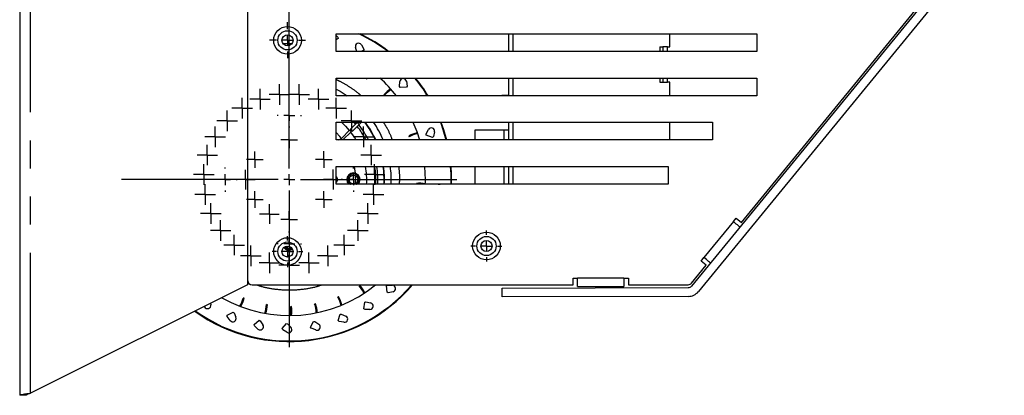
# Model space of a CAD drawing. Extents: x 89 to 295, y 55 to 285.
# Tile 1 of 27: x 89 to 134, y 123 to 140. Entities that reach past the tile are written whole.
import ezdxf

# ---------------------------------------------------------------- set-up
doc = ezdxf.new("R2010")
doc.units = 0
doc.linetypes.add('PHANTOM', pattern=[12.7, 6.35, -1.27, 1.27, -1.27, 1.27, -1.27])
doc.layers.get('0').update_dxf_attribs({"linetype": 'CONTINUOUS'})

# ---------------------------------------------------------------- blocks, each defined once
blk = doc.blocks.new('SW_CENTERMARKSYMBOL_119')
at = {"color": 0, "linetype": 'Continuous'}
for p, q in [((0, 0.5), (0, 0.55)), ((-0.5, 0), (-0.55, 0)), ((0, 0), (-0.25, 0)), ((0, 0), (0, 0.25)), ((0, 0), (0, -0.25)), ((0, 0), (0.25, 0)), ((0.5, 0), (0.55, 0)), ((0, -0.5), (0, -0.55))]:
    blk.add_line(p, q, dxfattribs=at)
blk = doc.blocks.new('SW_CENTERMARKSYMBOL_120')
at = {"color": 0, "linetype": 'Continuous'}
for p, q in [((0, 0.5), (0, 0.55)), ((-0.5, 0), (-0.55, 0)), ((0, 0), (-0.25, 0)), ((0, 0), (0, 0.25)), ((0, 0), (0, -0.25)), ((0, 0), (0.25, 0)), ((0.5, 0), (0.55, 0)), ((0, -0.5), (0, -0.55))]:
    blk.add_line(p, q, dxfattribs=at)
blk = doc.blocks.new('SW_CENTERMARKSYMBOL_122')
at = {"color": 0, "linetype": 'Continuous'}
for p, q in [((0, 0.5), (0, 0.815)), ((-0.5, 0), (-0.815, 0)), ((0, 0), (-0.25, 0)), ((0, 0), (0, 0.25)), ((0, 0), (0, -0.25)), ((0, 0), (0.25, 0)), ((0.5, 0), (0.815, 0)), ((0, -0.5), (0, -0.815))]:
    blk.add_line(p, q, dxfattribs=at)
blk = doc.blocks.new('SW_CENTERMARKSYMBOL_125')
at = {"color": 0, "linetype": 'Continuous'}
for p, q in [((0, 0.5), (0, 0.7)), ((-0.5, 0), (-0.7, 0)), ((0, 0), (-0.25, 0)), ((0, 0), (0, 0.25)), ((0, 0), (0, -0.25)), ((0, 0), (0.25, 0)), ((0.5, 0), (0.7, 0)), ((0, -0.5), (0, -0.7))]:
    blk.add_line(p, q, dxfattribs=at)
blk = doc.blocks.new('SW_CENTERMARKSYMBOL_127')
at = {"color": 0, "linetype": 'Continuous'}
for p, q in [((0, 0.5), (0, 0.55)), ((-0.5, 0), (-0.55, 0)), ((0, 0), (-0.25, 0)), ((0, 0), (0, 0.25)), ((0, 0), (0, -0.25)), ((0, 0), (0.25, 0)), ((0.5, 0), (0.55, 0)), ((0, -0.5), (0, -0.55))]:
    blk.add_line(p, q, dxfattribs=at)
blk = doc.blocks.new('SW_CENTERMARKSYMBOL_128')
at = {"color": 0, "linetype": 'Continuous'}
for p, q in [((0, 0.5), (0, 0.7)), ((-0.5, 0), (-0.7, 0)), ((0, 0), (-0.25, 0)), ((0, 0), (0, 0.25)), ((0, 0), (0, -0.25)), ((0, 0), (0.25, 0)), ((0.5, 0), (0.7, 0)), ((0, -0.5), (0, -0.7))]:
    blk.add_line(p, q, dxfattribs=at)
blk = doc.blocks.new('SW_CENTERMARKSYMBOL_149')
at = {"color": 0, "linetype": 'Continuous'}
for p, q in [((0, 0.5), (0, 7.575)), ((-0.5, 0), (-7.575, 0)), ((0, 0), (-0.25, 0)), ((0, 0), (0, 0.25)), ((0, 0), (0, -0.25)), ((0, 0), (0.25, 0)), ((0.5, 0), (7.575, 0)), ((0, -0.5), (0, -7.575))]:
    blk.add_line(p, q, dxfattribs=at)
blk = doc.blocks.new('SW_CENTERMARKSYMBOL_156')
at = {"color": 0, "linetype": 'Continuous'}
for p, q in [((0, 0.25), (0, 0.466)), ((-0.25, 0), (-0.466, 0)), ((0, 0), (-0.25, 0)), ((0, 0), (0, 0.25)), ((0, 0), (0, -0.25)), ((0, 0), (0.25, 0)), ((0.25, 0), (0.466, 0)), ((0, -0.25), (0, -0.466))]:
    blk.add_line(p, q, dxfattribs=at)
blk = doc.blocks.new('SW_CENTERMARKSYMBOL_157')
at = {"color": 0, "linetype": 'Continuous'}
for p, q in [((0, 0.25), (0, 0.466)), ((-0.25, 0), (-0.466, 0)), ((0, 0), (-0.25, 0)), ((0, 0), (0, 0.25)), ((0, 0), (0, -0.25)), ((0, 0), (0.25, 0)), ((0.25, 0), (0.466, 0)), ((0, -0.25), (0, -0.466))]:
    blk.add_line(p, q, dxfattribs=at)
blk = doc.blocks.new('SW_CENTERMARKSYMBOL_158')
at = {"color": 0, "linetype": 'Continuous'}
for p, q in [((0, 0.25), (0, 0.466)), ((-0.25, 0), (-0.466, 0)), ((0, 0), (-0.25, 0)), ((0, 0), (0, 0.25)), ((0, 0), (0, -0.25)), ((0, 0), (0.25, 0)), ((0.25, 0), (0.466, 0)), ((0, -0.25), (0, -0.466))]:
    blk.add_line(p, q, dxfattribs=at)
blk = doc.blocks.new('SW_CENTERMARKSYMBOL_159')
at = {"color": 0, "linetype": 'Continuous'}
for p, q in [((0, 0.25), (0, 0.466)), ((-0.25, 0), (-0.466, 0)), ((0, 0), (-0.25, 0)), ((0, 0), (0, 0.25)), ((0, 0), (0, -0.25)), ((0, 0), (0.25, 0)), ((0.25, 0), (0.466, 0)), ((0, -0.25), (0, -0.466))]:
    blk.add_line(p, q, dxfattribs=at)
blk = doc.blocks.new('SW_CENTERMARKSYMBOL_160')
at = {"color": 0, "linetype": 'Continuous'}
for p, q in [((0, 0.25), (0, 0.466)), ((-0.25, 0), (-0.466, 0)), ((0, 0), (-0.25, 0)), ((0, 0), (0, 0.25)), ((0, 0), (0, -0.25)), ((0, 0), (0.25, 0)), ((0.25, 0), (0.466, 0)), ((0, -0.25), (0, -0.466))]:
    blk.add_line(p, q, dxfattribs=at)
blk = doc.blocks.new('SW_CENTERMARKSYMBOL_161')
at = {"color": 0, "linetype": 'Continuous'}
for p, q in [((0, 0.25), (0, 0.466)), ((-0.25, 0), (-0.466, 0)), ((0, 0), (-0.25, 0)), ((0, 0), (0, 0.25)), ((0, 0), (0, -0.25)), ((0, 0), (0.25, 0)), ((0.25, 0), (0.466, 0)), ((0, -0.25), (0, -0.466))]:
    blk.add_line(p, q, dxfattribs=at)
blk = doc.blocks.new('SW_CENTERMARKSYMBOL_162')
at = {"color": 0, "linetype": 'Continuous'}
for p, q in [((0, 0.25), (0, 0.466)), ((-0.25, 0), (-0.466, 0)), ((0, 0), (-0.25, 0)), ((0, 0), (0, 0.25)), ((0, 0), (0, -0.25)), ((0, 0), (0.25, 0)), ((0.25, 0), (0.466, 0)), ((0, -0.25), (0, -0.466))]:
    blk.add_line(p, q, dxfattribs=at)
blk = doc.blocks.new('SW_CENTERMARKSYMBOL_163')
at = {"color": 0, "linetype": 'Continuous'}
for p, q in [((0, 0.25), (0, 0.466)), ((-0.25, 0), (-0.466, 0)), ((0, 0), (-0.25, 0)), ((0, 0), (0, 0.25)), ((0, 0), (0, -0.25)), ((0, 0), (0.25, 0)), ((0.25, 0), (0.466, 0)), ((0, -0.25), (0, -0.466))]:
    blk.add_line(p, q, dxfattribs=at)
blk = doc.blocks.new('SW_CENTERMARKSYMBOL_164')
at = {"color": 0, "linetype": 'Continuous'}
for p, q in [((0, 0.25), (0, 0.466)), ((-0.25, 0), (-0.466, 0)), ((0, 0), (-0.25, 0)), ((0, 0), (0, 0.25)), ((0, 0), (0, -0.25)), ((0, 0), (0.25, 0)), ((0.25, 0), (0.466, 0)), ((0, -0.25), (0, -0.466))]:
    blk.add_line(p, q, dxfattribs=at)
blk = doc.blocks.new('SW_CENTERMARKSYMBOL_165')
at = {"color": 0, "linetype": 'Continuous'}
for p, q in [((0, 0.25), (0, 0.466)), ((-0.25, 0), (-0.466, 0)), ((0, 0), (-0.25, 0)), ((0, 0), (0, 0.25)), ((0, 0), (0, -0.25)), ((0, 0), (0.25, 0)), ((0.25, 0), (0.466, 0)), ((0, -0.25), (0, -0.466))]:
    blk.add_line(p, q, dxfattribs=at)
blk = doc.blocks.new('SW_CENTERMARKSYMBOL_166')
at = {"color": 0, "linetype": 'Continuous'}
for p, q in [((0, 0.25), (0, 0.466)), ((-0.25, 0), (-0.466, 0)), ((0, 0), (-0.25, 0)), ((0, 0), (0, 0.25)), ((0, 0), (0, -0.25)), ((0, 0), (0.25, 0)), ((0.25, 0), (0.466, 0)), ((0, -0.25), (0, -0.466))]:
    blk.add_line(p, q, dxfattribs=at)
blk = doc.blocks.new('SW_CENTERMARKSYMBOL_167')
at = {"color": 0, "linetype": 'Continuous'}
for p, q in [((0, 0.25), (0, 0.466)), ((-0.25, 0), (-0.466, 0)), ((0, 0), (-0.25, 0)), ((0, 0), (0, 0.25)), ((0, 0), (0, -0.25)), ((0, 0), (0.25, 0)), ((0.25, 0), (0.466, 0)), ((0, -0.25), (0, -0.466))]:
    blk.add_line(p, q, dxfattribs=at)
blk = doc.blocks.new('SW_CENTERMARKSYMBOL_168')
at = {"color": 0, "linetype": 'Continuous'}
for p, q in [((0, 0.25), (0, 0.466)), ((-0.25, 0), (-0.466, 0)), ((0, 0), (-0.25, 0)), ((0, 0), (0, 0.25)), ((0, 0), (0, -0.25)), ((0, 0), (0.25, 0)), ((0.25, 0), (0.466, 0)), ((0, -0.25), (0, -0.466))]:
    blk.add_line(p, q, dxfattribs=at)
blk = doc.blocks.new('SW_CENTERMARKSYMBOL_169')
at = {"color": 0, "linetype": 'Continuous'}
for p, q in [((0, 0.25), (0, 0.466)), ((-0.25, 0), (-0.466, 0)), ((0, 0), (-0.25, 0)), ((0, 0), (0, 0.25)), ((0, 0), (0, -0.25)), ((0, 0), (0.25, 0)), ((0.25, 0), (0.466, 0)), ((0, -0.25), (0, -0.466))]:
    blk.add_line(p, q, dxfattribs=at)
blk = doc.blocks.new('SW_CENTERMARKSYMBOL_170')
at = {"color": 0, "linetype": 'Continuous'}
for p, q in [((0, 0.25), (0, 0.466)), ((-0.25, 0), (-0.466, 0)), ((0, 0), (-0.25, 0)), ((0, 0), (0, 0.25)), ((0, 0), (0, -0.25)), ((0, 0), (0.25, 0)), ((0.25, 0), (0.466, 0)), ((0, -0.25), (0, -0.466))]:
    blk.add_line(p, q, dxfattribs=at)
blk = doc.blocks.new('SW_CENTERMARKSYMBOL_171')
at = {"color": 0, "linetype": 'Continuous'}
for p, q in [((0, 0.25), (0, 0.466)), ((-0.25, 0), (-0.466, 0)), ((0, 0), (-0.25, 0)), ((0, 0), (0, 0.25)), ((0, 0), (0, -0.25)), ((0, 0), (0.25, 0)), ((0.25, 0), (0.466, 0)), ((0, -0.25), (0, -0.466))]:
    blk.add_line(p, q, dxfattribs=at)
blk = doc.blocks.new('SW_CENTERMARKSYMBOL_172')
at = {"color": 0, "linetype": 'Continuous'}
for p, q in [((0, 0.25), (0, 0.466)), ((-0.25, 0), (-0.466, 0)), ((0, 0), (-0.25, 0)), ((0, 0), (0, 0.25)), ((0, 0), (0, -0.25)), ((0, 0), (0.25, 0)), ((0.25, 0), (0.466, 0)), ((0, -0.25), (0, -0.466))]:
    blk.add_line(p, q, dxfattribs=at)
blk = doc.blocks.new('SW_CENTERMARKSYMBOL_173')
at = {"color": 0, "linetype": 'Continuous'}
for p, q in [((0, 0.25), (0, 0.466)), ((-0.25, 0), (-0.466, 0)), ((0, 0), (-0.25, 0)), ((0, 0), (0, 0.25)), ((0, 0), (0, -0.25)), ((0, 0), (0.25, 0)), ((0.25, 0), (0.466, 0)), ((0, -0.25), (0, -0.466))]:
    blk.add_line(p, q, dxfattribs=at)
blk = doc.blocks.new('SW_CENTERMARKSYMBOL_174')
at = {"color": 0, "linetype": 'Continuous'}
for p, q in [((0, 0.25), (0, 0.466)), ((-0.25, 0), (-0.466, 0)), ((0, 0), (-0.25, 0)), ((0, 0), (0, 0.25)), ((0, 0), (0, -0.25)), ((0, 0), (0.25, 0)), ((0.25, 0), (0.466, 0)), ((0, -0.25), (0, -0.466))]:
    blk.add_line(p, q, dxfattribs=at)
blk = doc.blocks.new('SW_CENTERMARKSYMBOL_175')
at = {"color": 0, "linetype": 'Continuous'}
for p, q in [((0, 0.25), (0, 0.466)), ((-0.25, 0), (-0.466, 0)), ((0, 0), (-0.25, 0)), ((0, 0), (0, 0.25)), ((0, 0), (0, -0.25)), ((0, 0), (0.25, 0)), ((0.25, 0), (0.466, 0)), ((0, -0.25), (0, -0.466))]:
    blk.add_line(p, q, dxfattribs=at)
blk = doc.blocks.new('SW_CENTERMARKSYMBOL_176')
at = {"color": 0, "linetype": 'Continuous'}
for p, q in [((0, 0.25), (0, 0.466)), ((-0.25, 0), (-0.466, 0)), ((0, 0), (-0.25, 0)), ((0, 0), (0, 0.25)), ((0, 0), (0, -0.25)), ((0, 0), (0.25, 0)), ((0.25, 0), (0.466, 0)), ((0, -0.25), (0, -0.466))]:
    blk.add_line(p, q, dxfattribs=at)
blk = doc.blocks.new('SW_CENTERMARKSYMBOL_177')
at = {"color": 0, "linetype": 'Continuous'}
for p, q in [((0, 0.25), (0, 0.466)), ((-0.25, 0), (-0.466, 0)), ((0, 0), (-0.25, 0)), ((0, 0), (0, 0.25)), ((0, 0), (0, -0.25)), ((0, 0), (0.25, 0)), ((0.25, 0), (0.466, 0)), ((0, -0.25), (0, -0.466))]:
    blk.add_line(p, q, dxfattribs=at)
blk = doc.blocks.new('SW_CENTERMARKSYMBOL_178')
at = {"color": 0, "linetype": 'Continuous'}
for p, q in [((0, 0.25), (0, 0.466)), ((-0.25, 0), (-0.466, 0)), ((0, 0), (-0.25, 0)), ((0, 0), (0, 0.25)), ((0, 0), (0, -0.25)), ((0, 0), (0.25, 0)), ((0.25, 0), (0.466, 0)), ((0, -0.25), (0, -0.466))]:
    blk.add_line(p, q, dxfattribs=at)
blk = doc.blocks.new('SW_CENTERMARKSYMBOL_179')
at = {"color": 0, "linetype": 'Continuous'}
for p, q in [((0, 0.25), (0, 0.466)), ((-0.25, 0), (-0.466, 0)), ((0, 0), (-0.25, 0)), ((0, 0), (0, 0.25)), ((0, 0), (0, -0.25)), ((0, 0), (0.25, 0)), ((0.25, 0), (0.466, 0)), ((0, -0.25), (0, -0.466))]:
    blk.add_line(p, q, dxfattribs=at)
blk = doc.blocks.new('SW_CENTERMARKSYMBOL_180')
at = {"color": 0, "linetype": 'Continuous'}
for p, q in [((0, 0.25), (0, 0.466)), ((-0.25, 0), (-0.466, 0)), ((0, 0), (-0.25, 0)), ((0, 0), (0, 0.25)), ((0, 0), (0, -0.25)), ((0, 0), (0.25, 0)), ((0.25, 0), (0.466, 0)), ((0, -0.25), (0, -0.466))]:
    blk.add_line(p, q, dxfattribs=at)
blk = doc.blocks.new('SW_CENTERMARKSYMBOL_181')
at = {"color": 0, "linetype": 'Continuous'}
for p, q in [((0, 0.25), (0, 0.466)), ((-0.25, 0), (-0.466, 0)), ((0, 0), (-0.25, 0)), ((0, 0), (0, 0.25)), ((0, 0), (0, -0.25)), ((0, 0), (0.25, 0)), ((0.25, 0), (0.466, 0)), ((0, -0.25), (0, -0.466))]:
    blk.add_line(p, q, dxfattribs=at)
blk = doc.blocks.new('SW_CENTERMARKSYMBOL_182')
at = {"color": 0, "linetype": 'Continuous'}
for p, q in [((0, 0.25), (0, 0.466)), ((-0.25, 0), (-0.466, 0)), ((0, 0), (-0.25, 0)), ((0, 0), (0, 0.25)), ((0, 0), (0, -0.25)), ((0, 0), (0.25, 0)), ((0.25, 0), (0.466, 0)), ((0, -0.25), (0, -0.466))]:
    blk.add_line(p, q, dxfattribs=at)
blk = doc.blocks.new('SW_CENTERMARKSYMBOL_183')
at = {"color": 0, "linetype": 'Continuous'}
for p, q in [((-0.25, 0), (-0.375, 0)), ((0, 0), (-0.25, 0)), ((0, 0.25), (0, 0.375)), ((0, 0), (0, 0.25)), ((0, 0), (0, -0.25)), ((0, 0), (0.25, 0)), ((0.25, 0), (0.375, 0)), ((0, -0.25), (0, -0.375))]:
    blk.add_line(p, q, dxfattribs=at)
blk = doc.blocks.new('SW_CENTERMARKSYMBOL_184')
at = {"color": 0, "linetype": 'Continuous'}
for p, q in [((-0.25, 0), (-0.375, 0)), ((0, 0), (-0.25, 0)), ((0, 0.25), (0, 0.375)), ((0, 0), (0, 0.25)), ((0, 0), (0, -0.25)), ((0, 0), (0.25, 0)), ((0.25, 0), (0.375, 0)), ((0, -0.25), (0, -0.375))]:
    blk.add_line(p, q, dxfattribs=at)
blk = doc.blocks.new('SW_CENTERMARKSYMBOL_185')
at = {"color": 0, "linetype": 'Continuous'}
for p, q in [((-0.25, 0), (-0.375, 0)), ((0, 0), (-0.25, 0)), ((0, 0.25), (0, 0.375)), ((0, 0), (0, 0.25)), ((0, 0), (0, -0.25)), ((0, 0), (0.25, 0)), ((0.25, 0), (0.375, 0)), ((0, -0.25), (0, -0.375))]:
    blk.add_line(p, q, dxfattribs=at)
blk = doc.blocks.new('SW_CENTERMARKSYMBOL_186')
at = {"color": 0, "linetype": 'Continuous'}
for p, q in [((-0.25, 0), (-0.375, 0)), ((0, 0), (-0.25, 0)), ((0, 0.25), (0, 0.375)), ((0, 0), (0, 0.25)), ((0, 0), (0, -0.25)), ((0, 0), (0.25, 0)), ((0.25, 0), (0.375, 0)), ((0, -0.25), (0, -0.375))]:
    blk.add_line(p, q, dxfattribs=at)
blk = doc.blocks.new('SW_CENTERMARKSYMBOL_187')
at = {"color": 0, "linetype": 'Continuous'}
for p, q in [((-0.25, 0), (-0.375, 0)), ((0, 0), (-0.25, 0)), ((0, 0.25), (0, 0.375)), ((0, 0), (0, 0.25)), ((0, 0), (0, -0.25)), ((0, 0), (0.25, 0)), ((0.25, 0), (0.375, 0)), ((0, -0.25), (0, -0.375))]:
    blk.add_line(p, q, dxfattribs=at)
blk = doc.blocks.new('SW_CENTERMARKSYMBOL_188')
at = {"color": 0, "linetype": 'Continuous'}
for p, q in [((-0.25, 0), (-0.375, 0)), ((0, 0), (-0.25, 0)), ((0, 0.25), (0, 0.375)), ((0, 0), (0, 0.25)), ((0, 0), (0, -0.25)), ((0, 0), (0.25, 0)), ((0.25, 0), (0.375, 0)), ((0, -0.25), (0, -0.375))]:
    blk.add_line(p, q, dxfattribs=at)
blk = doc.blocks.new('SW_CENTERMARKSYMBOL_189')
at = {"color": 0, "linetype": 'Continuous'}
for p, q in [((0, 0.25), (0, 0.45)), ((-0.25, 0), (-0.45, 0)), ((0, 0), (-0.25, 0)), ((0, 0), (0, 0.25)), ((0, 0), (0, -0.25)), ((0, 0), (0.25, 0)), ((0.25, 0), (0.45, 0)), ((0, -0.25), (0, -0.45))]:
    blk.add_line(p, q, dxfattribs=at)
blk = doc.blocks.new('SW_CENTERMARKSYMBOL_190')
at = {"color": 0, "linetype": 'Continuous'}
for p, q in [((0, 0.25), (0, 0.446)), ((-0.25, 0), (-0.446, 0)), ((0, 0), (-0.25, 0)), ((0, 0), (0, 0.25)), ((0, 0), (0, -0.25)), ((0, 0), (0.25, 0)), ((0.25, 0), (0.446, 0)), ((0, -0.25), (0, -0.446))]:
    blk.add_line(p, q, dxfattribs=at)
blk = doc.blocks.new('SW_CENTERMARKSYMBOL_191')
at = {"color": 0, "linetype": 'Continuous'}
for p, q in [((0, 0.25), (0, 0.446)), ((-0.25, 0), (-0.446, 0)), ((0, 0), (-0.25, 0)), ((0, 0), (0, 0.25)), ((0, 0), (0, -0.25)), ((0, 0), (0.25, 0)), ((0.25, 0), (0.446, 0)), ((0, -0.25), (0, -0.446))]:
    blk.add_line(p, q, dxfattribs=at)
blk = doc.blocks.new('SW_CENTERMARKSYMBOL_192')
at = {"color": 0, "linetype": 'Continuous'}
for p, q in [((0, 0.5), (0, 0.55)), ((-0.5, 0), (-0.55, 0)), ((0, 0), (-0.25, 0)), ((0, 0), (0, 0.25)), ((0, 0), (0, -0.25)), ((0, 0), (0.25, 0)), ((0.5, 0), (0.55, 0)), ((0, -0.5), (0, -0.55))]:
    blk.add_line(p, q, dxfattribs=at)

msp = doc.modelspace()

# ---------------------------------------------------------------- linework, layer by layer
at = {"color": 7, "linetype": 'Continuous'}
for p, q in [((89.467, 222.944), (89.467, 123.444)), ((99.767, 217.744), (99.767, 128.644)), ((133.644, 145.256), (119.823, 128.385)), ((133.954, 145.003), (120.132, 128.131)), ((122.074, 131.26), (131.96, 143.328)), ((103.767, 139.787), (122.767, 139.787)), ((103.767, 138.987), (103.767, 139.787)), ((103.767, 139.718), (103.845, 139.632)), ((111.552, 139.787), (111.552, 138.987)), ((111.742, 139.787), (111.742, 138.987)), ((118.842, 139.194), (118.842, 139.787)), ((122.767, 139.787), (122.767, 138.987)), ((101.367, 139.343), (101.647, 139.349)), ((101.647, 139.349), (101.77, 139.348)), ((103.853, 139.576), (103.767, 139.517)), ((103.845, 139.632), (103.853, 139.576)), ((104.907, 139.29), (105.022, 139.099)), ((122.767, 138.987), (103.767, 138.987)), ((104.693, 138.987), (104.639, 139.171)), ((105.02, 139.044), (104.893, 138.987)), ((105.022, 139.099), (105.02, 139.044)), ((118.392, 139.194), (118.392, 138.987)), ((118.392, 139.194), (118.522, 139.194)), ((118.732, 139.194), (118.522, 139.194)), ((118.522, 139.194), (118.522, 138.987)), ((118.732, 138.987), (118.732, 139.194)), ((118.732, 139.194), (118.842, 139.194)), ((118.767, 138.994), (118.764, 138.987)), ((118.77, 138.987), (118.767, 138.994)), ((118.767, 138.987), (118.767, 138.994)), ((118.917, 138.994), (118.914, 138.987)), ((118.92, 138.987), (118.917, 138.994)), ((118.917, 138.987), (118.917, 138.994)), ((119.067, 138.994), (119.064, 138.987)), ((119.07, 138.987), (119.067, 138.994)), ((119.067, 138.987), (119.067, 138.994)), ((103.767, 137.787), (122.767, 137.787)), ((103.767, 136.987), (103.767, 137.787)), ((105.12, 137.774), (105.155, 137.755)), ((105.155, 137.755), (105.173, 137.787)), ((106.624, 137.41), (106.644, 137.631)), ((106.937, 137.642), (106.973, 137.422)), ((111.552, 137.787), (111.552, 136.987)), ((111.742, 137.787), (111.742, 136.987)), ((118.392, 137.787), (118.392, 137.594)), ((118.392, 137.594), (118.522, 137.594)), ((118.522, 137.787), (118.522, 137.594)), ((118.522, 137.594), (118.732, 137.594)), ((118.732, 137.594), (118.732, 137.787)), ((118.842, 137.594), (118.732, 137.594)), ((118.842, 136.987), (118.842, 137.594)), ((122.767, 137.787), (122.767, 136.987)), ((105.923, 137.034), (105.954, 137.009)), ((106.65, 137.361), (106.624, 137.41)), ((106.95, 137.371), (106.65, 137.361)), ((106.973, 137.422), (106.95, 137.371)), ((122.767, 136.987), (103.767, 136.987)), ((111.552, 136.994), (111.252, 136.994)), ((111.252, 136.987), (111.252, 136.994)), ((103.767, 135.787), (120.767, 135.787)), ((103.767, 134.987), (103.767, 135.787)), ((104.721, 135.778), (104.405, 135.462)), ((104.809, 135.69), (104.493, 135.374)), ((104.73, 135.787), (104.721, 135.778)), ((104.809, 135.69), (104.721, 135.778)), ((104.906, 135.787), (104.809, 135.69)), ((111.552, 135.787), (111.552, 134.987)), ((111.742, 135.787), (111.742, 134.987)), ((118.842, 134.987), (118.842, 135.787)), ((120.767, 135.787), (120.767, 134.987)), ((104.016, 135.073), (104.369, 135.427)), ((104.44, 135.356), (104.071, 134.987)), ((104.369, 135.427), (104.44, 135.356)), ((104.493, 135.374), (104.405, 135.462)), ((107.832, 135.258), (107.933, 135.457)), ((107.838, 135.203), (107.832, 135.258)), ((108.209, 135.357), (108.161, 135.14)), ((110.052, 134.987), (110.052, 135.444)), ((110.052, 135.444), (111.361, 135.444)), ((111.361, 135.444), (111.552, 135.444)), ((120.767, 134.987), (103.767, 134.987)), ((107.042, 135.17), (107.061, 135.135)), ((108.121, 135.101), (107.838, 135.203)), ((108.161, 135.14), (108.121, 135.101)), ((103.767, 133.787), (118.767, 133.787)), ((103.767, 132.987), (103.767, 133.787)), ((110.052, 132.987), (110.052, 133.787)), ((111.552, 133.787), (111.552, 132.987)), ((111.742, 133.787), (111.742, 132.987)), ((118.767, 133.787), (118.767, 132.987)), ((107.388, 133.024), (107.392, 132.987)), ((118.767, 132.987), (103.767, 132.987)), ((121.715, 131.295), (121.842, 131.45)), ((121.842, 131.45), (122.074, 131.26)), ((101.621, 129.7), (101.501, 129.702)), ((120.258, 129.516), (120.384, 129.671)), ((120.49, 129.326), (120.258, 129.516)), ((119.827, 128.517), (120.49, 129.326)), ((99.767, 128.644), (99.767, 128.444)), ((114.467, 128.744), (114.667, 128.744)), ((114.467, 128.444), (114.467, 128.744)), ((114.667, 128.363), (114.667, 128.744)), ((116.767, 128.744), (116.967, 128.744)), ((116.767, 128.744), (116.767, 128.363)), ((116.967, 128.744), (116.967, 128.444)), ((99.767, 128.444), (89.957, 123.539)), ((99.967, 128.444), (114.467, 128.444)), ((104.834, 128.421), (104.805, 128.394)), ((106.041, 128.4), (106.089, 128.429)), ((106.066, 128.101), (106.041, 128.4)), ((106.089, 128.429), (106.311, 128.419)), ((106.336, 128.126), (106.118, 128.08)), ((111.266, 128.289), (119.676, 128.315)), ((111.267, 127.889), (111.266, 128.289)), ((114.667, 128.363), (116.767, 128.363)), ((116.967, 128.444), (119.672, 128.444)), ((99.603, 127.832), (99.564, 127.84)), ((103.872, 127.904), (103.838, 127.883)), ((106.118, 128.08), (106.066, 128.101)), ((119.677, 127.915), (111.267, 127.889)), ((97.822, 127.447), (97.813, 127.467)), ((98.088, 127.604), (98.101, 127.54)), ((100.656, 127.542), (100.616, 127.543)), ((101.745, 127.457), (101.705, 127.45)), ((102.83, 127.579), (102.793, 127.565)), ((105.022, 127.356), (105.054, 127.655)), ((105.069, 127.326), (105.022, 127.356)), ((105.054, 127.655), (105.106, 127.674)), ((105.291, 127.331), (105.069, 127.326)), ((105.106, 127.674), (105.322, 127.623)), ((98.845, 127.061), (99.106, 127.208)), ((98.848, 127.005), (98.845, 127.061)), ((98.98, 126.827), (98.848, 127.005)), ((99.106, 127.208), (99.153, 127.177)), ((99.153, 127.177), (99.236, 126.971)), ((100.057, 126.642), (100.286, 126.836)), ((100.286, 126.836), (100.338, 126.814)), ((100.338, 126.814), (100.459, 126.627)), ((103.855, 126.823), (103.943, 127.11)), ((103.895, 126.785), (103.855, 126.823)), ((103.943, 127.11), (103.998, 127.12)), ((103.998, 127.12), (104.201, 127.028)), ((100.07, 126.588), (100.057, 126.642)), ((100.234, 126.437), (100.07, 126.588)), ((101.327, 126.46), (101.515, 126.693)), ((101.35, 126.409), (101.327, 126.46)), ((101.54, 126.292), (101.35, 126.409)), ((101.515, 126.693), (101.57, 126.681)), ((101.57, 126.681), (101.724, 126.521)), ((102.608, 126.521), (102.749, 126.786)), ((102.641, 126.475), (102.608, 126.521)), ((102.849, 126.397), (102.641, 126.475)), ((102.749, 126.786), (102.805, 126.784)), ((102.805, 126.784), (102.986, 126.656)), ((104.114, 126.747), (103.895, 126.785)), ((89.767, 123.444), (89.467, 123.444))]:
    msp.add_line(p, q, dxfattribs=at)
at = {"color": 58, "linetype": 'PHANTOM'}
for p, q in [((89.957, 123.539), (89.957, 222.848)), ((111.361, 134.987), (111.361, 135.444)), ((111.361, 132.987), (111.361, 133.787)), ((121.715, 131.295), (120.384, 129.671)), ((116.767, 128.744), (114.667, 128.744))]:
    msp.add_line(p, q, dxfattribs=at)
at = {"color": 7, "linetype": 'Continuous', "flags": 128}
for points in [[(103.767, 137.29), (103.95, 137.19), (104.27, 136.987)], [(104.003, 135.787), (104.184, 135.611), (104.357, 135.414)], [(107.226, 135.787), (107.403, 135.364), (107.531, 134.987)], [(108.473, 135.787), (108.59, 135.456), (108.725, 134.987)], [(108.5, 135.787), (108.613, 135.463), (108.75, 134.987)], [(104.001, 135.059), (103.933, 135.142), (103.767, 135.322)], [(104.419, 135.336), (104.617, 135.051), (104.656, 134.987)], [(103.875, 134.987), (103.916, 135.004), (104.016, 135.073)], [(104.633, 133.487), (104.607, 133.685), (104.589, 133.787)], [(108.923, 133.787), (108.942, 133.455), (108.944, 132.987)], [(108.948, 133.787), (108.967, 133.455), (108.969, 132.987)], [(108.371, 132.987), (108.419, 132.995), (108.466, 132.987)], [(121.715, 131.295), (121.773, 131.248), (121.828, 131.203), (121.879, 131.161), (121.923, 131.125), (121.96, 131.095), (121.987, 131.072), (122.004, 131.059), (122.009, 131.054)], [(120.679, 129.43), (120.673, 129.434), (120.656, 129.448), (120.629, 129.47), (120.592, 129.5), (120.548, 129.537), (120.497, 129.578), (120.442, 129.624), (120.384, 129.671)]]:
    msp.add_lwpolyline(points, dxfattribs=at)
at = {"color": 7, "linetype": 'Continuous'}
for centre, radius in [((101.567, 139.494), 0.625), ((101.567, 139.494), 0.435), ((101.567, 139.494), 0.25), ((104.547, 133.199), 0.2), ((110.557, 130.194), 0.625), ((101.567, 129.944), 0.625), ((101.567, 129.944), 0.435), ((110.557, 130.194), 0.435), ((110.557, 130.194), 0.25), ((101.567, 129.944), 0.25)]:
    msp.add_circle(centre, radius, dxfattribs=at)
for centre, radius, start, end in [((101.647, 133.199), 7.3, 52.4541, 64.4825), ((101.647, 133.199), 7.325, 52.2004, 64.0759), ((104.781, 139.213), 0.148, 31.1359, 196.6261), ((101.647, 133.199), 6.15, 38.0189, 48.2453), ((106.791, 137.618), 0.148, 9.3178, 174.808), ((101.647, 133.199), 7.3, 31.258, 38.9382), ((101.647, 133.199), 7.325, 31.1394, 38.7803), ((106.839, 136.29), 1.18, 121.0952, 140.9305), ((106.839, 136.29), 1.14, 120.7208, 140.9305), ((101.647, 133.199), 4.284, 24.6676, 37.1639), ((101.647, 133.199), 4.3, 24.5693, 37.0018), ((101.647, 133.199), 4.607, 22.8329, 34.1717), ((101.647, 133.199), 3.9, 27.2865, 38.0072), ((101.647, 133.199), 4, 26.55, 38.1829), ((107.616, 134.139), 1.18, 99.277, 119.1123), ((107.616, 134.139), 1.14, 98.9026, 119.1123), ((108.065, 135.389), 0.148, 347.4996, 152.9898), ((104.547, 133.199), 0.3, 315.0123, 224.9877), ((101.647, 133.199), 3.5, 356.526, 9.6701), ((101.647, 133.199), 3.9, 356.8827, 8.6702), ((101.647, 133.199), 4, 356.9607, 8.4519), ((101.647, 133.199), 4.284, 357.1623, 7.888), ((101.647, 133.199), 4.3, 357.1729, 7.8583), ((101.647, 133.199), 4.607, 357.3617, 7.3309), ((101.647, 133.199), 6.15, 358.0237, 5.4856), ((103.632, 133.2), 0.196, 313.4476, 46.5524), ((101.647, 133.199), 3, 356.635, 3.365), ((107.538, 131.854), 1.18, 77.4589, 97.2941), ((107.538, 131.854), 1.14, 84.0321, 95.9679), ((101.647, 130.299), 0.3, 214.5038, 300.1506), ((101.647, 130.299), 0.2, 216.562, 298.0924), ((99.967, 128.644), 0.2, 180, 270), ((101.647, 133.199), 7.325, 234.3354, 319.5147), ((101.647, 133.199), 7.3, 234.4388, 319.347), ((101.647, 133.199), 6.15, 240.2722, 309.3491), ((103.968, 127.62), 1.14, 22.539, 42.7487), ((103.968, 127.62), 1.18, 22.9134, 42.7487), ((106.305, 128.271), 0.148, 282.045, 87.5352), ((119.672, 128.644), 0.2, 270, 320.6754), ((119.675, 128.506), 0.191, 270.1754, 320.6754), ((119.675, 128.506), 0.591, 270.1754, 320.6754), ((98.448, 128.073), 1.14, 327.9935, 348.2032), ((98.448, 128.073), 1.18, 328.3679, 348.2032), ((102.87, 127.282), 1.14, 11.6299, 31.8396), ((102.87, 127.282), 1.18, 12.0043, 31.8396), ((97.956, 127.511), 0.148, 205.6814, 11.1716), ((99.476, 127.56), 1.14, 338.9026, 359.1123), ((99.476, 127.56), 1.18, 339.277, 359.1123), ((100.583, 127.251), 1.14, 349.8117, 10.0214), ((100.583, 127.251), 1.18, 350.1861, 10.0214), ((101.728, 127.157), 1.14, 0.7208, 20.9305), ((101.728, 127.157), 1.18, 1.0952, 20.9305), ((105.288, 127.479), 0.148, 271.1359, 76.6261), ((99.099, 126.915), 0.148, 216.5905, 22.0807), ((104.14, 126.893), 0.148, 260.2269, 65.717), ((100.334, 126.547), 0.148, 227.4996, 32.9898), ((101.617, 126.418), 0.148, 238.4087, 43.8989), ((102.901, 126.535), 0.148, 249.3178, 54.808)]:
    msp.add_arc(centre, radius, start, end, dxfattribs=at)
at = {"color": 58, "linetype": 'PHANTOM'}
msp.add_arc((101.647, 133.199), 3.91, 356.8907, 8.6477, dxfattribs=at)
for points, knots in [([(104.891, 136.987), (104.859, 137.017), (104.701, 137.162), (104.383, 137.379), (104.039, 137.593), (103.826, 137.686), (103.767, 137.712)], [0, 0, 0, 0, 0.096739, 0.480296, 0.855824, 1, 1, 1, 1]), ([(106.304, 134.987), (106.299, 135.004), (106.243, 135.181), (106.111, 135.451), (105.967, 135.691), (105.909, 135.787)], [0, 0, 0, 0, 0.058605, 0.622531, 1, 1, 1, 1]), ([(106.626, 132.987), (106.631, 133.058), (106.652, 133.325), (106.624, 133.591), (106.603, 133.787)], [0, 0, 0, 0, 0.265421, 1, 1, 1, 1]), ([(104.678, 132.987), (104.68, 132.988), (104.697, 132.997), (104.725, 133.022), (104.757, 133.061), (104.787, 133.12), (104.803, 133.199), (104.788, 133.279), (104.757, 133.338), (104.725, 133.377), (104.685, 133.41), (104.627, 133.44), (104.547, 133.456), (104.467, 133.44), (104.409, 133.41), (104.369, 133.377), (104.336, 133.338), (104.306, 133.279), (104.291, 133.199), (104.306, 133.12), (104.336, 133.061), (104.369, 133.022), (104.396, 132.997), (104.414, 132.988), (104.416, 132.987)], [0, 0, 0, 0, 0.0051914, 0.0447521, 0.0842713, 0.1238314, 0.1965047, 0.2691749, 0.3086953, 0.348256, 0.3877755, 0.4273354, 0.5000076, 0.5726797, 0.6121985, 0.6517592, 0.6912785, 0.7308386, 0.8035119, 0.876182, 0.9157024, 0.955263, 0.9947825, 1, 1, 1, 1]), ([(101.442, 130.157), (101.451, 130.145), (101.47, 130.12), (101.509, 130.089), (101.567, 130.059), (101.647, 130.044), (101.722, 130.056), (101.759, 130.077), (101.769, 130.083)], [0, 0, 0, 0, 0.120923, 0.259555, 0.398333, 0.65326, 0.908187, 1, 1, 1, 1]), ([(100.163, 128.444), (100.249, 128.414), (100.534, 128.317), (101.033, 128.236), (101.647, 128.194), (102.261, 128.236), (102.76, 128.317), (103.045, 128.414), (103.131, 128.444)], [0, 0, 0, 0, 0.090578, 0.298452, 0.500081, 0.701695, 0.909569, 1, 1, 1, 1])]:
    msp.add_open_spline(points, degree=3, knots=knots, dxfattribs=at)
at = {"color": 7, "linetype": 'Continuous'}
for points, knots in [([(104.564, 135.787), (104.568, 135.784), (104.593, 135.756), (104.621, 135.722), (104.64, 135.7), (104.641, 135.699), (104.641, 135.699)], [0, 0, 0, 0, 0.061199, 0.465027, 0.868901, 1, 1, 1, 1]), ([(89.467, 123.444), (89.472, 123.45), (89.482, 123.463), (89.562, 123.484), (89.686, 123.504), (89.826, 123.523), (89.919, 123.534), (89.957, 123.539)], [0, 0, 0, 0, 0.202129, 0.418443, 0.634756, 0.85107, 1, 1, 1, 1]), ([(89.957, 123.539), (89.935, 123.532), (89.89, 123.517), (89.831, 123.496), (89.788, 123.475), (89.769, 123.457), (89.767, 123.447), (89.767, 123.444)], [0, 0, 0, 0, 0.225457, 0.450909, 0.676288, 0.90167, 1, 1, 1, 1])]:
    msp.add_open_spline(points, degree=3, knots=knots, dxfattribs=at)

# ---------------------------------------------------------------- block references
for name, p in [('SW_CENTERMARKSYMBOL_149', (101.647, 133.199)), ('SW_CENTERMARKSYMBOL_122', (101.567, 139.494)), ('SW_CENTERMARKSYMBOL_170', (101.198, 137.038)), ('SW_CENTERMARKSYMBOL_169', (102.095, 137.038)), ('SW_CENTERMARKSYMBOL_171', (100.325, 136.831)), ('SW_CENTERMARKSYMBOL_168', (102.969, 136.831)), ('SW_CENTERMARKSYMBOL_172', (99.523, 136.429)), ('SW_CENTERMARKSYMBOL_192', (101.647, 136.099)), ('SW_CENTERMARKSYMBOL_167', (103.771, 136.429)), ('SW_CENTERMARKSYMBOL_173', (98.835, 135.852)), ('SW_CENTERMARKSYMBOL_166', (104.458, 135.852)), ('SW_CENTERMARKSYMBOL_174', (98.3, 135.132)), ('SW_CENTERMARKSYMBOL_186', (101.647, 134.999)), ('SW_CENTERMARKSYMBOL_165', (104.994, 135.132)), ('SW_CENTERMARKSYMBOL_175', (97.944, 134.308)), ('SW_CENTERMARKSYMBOL_183', (100.088, 134.099)), ('SW_CENTERMARKSYMBOL_185', (103.206, 134.1)), ('SW_CENTERMARKSYMBOL_164', (105.349, 134.308)), ('SW_CENTERMARKSYMBOL_156', (97.788, 133.424)), ('SW_CENTERMARKSYMBOL_127', (98.747, 133.199)), ('SW_CENTERMARKSYMBOL_190', (99.662, 133.199)), ('SW_CENTERMARKSYMBOL_191', (103.632, 133.2)), ('SW_CENTERMARKSYMBOL_120', (104.547, 133.199)), ('SW_CENTERMARKSYMBOL_163', (105.505, 133.424)), ('SW_CENTERMARKSYMBOL_176', (97.841, 132.528)), ('SW_CENTERMARKSYMBOL_188', (100.088, 132.299)), ('SW_CENTERMARKSYMBOL_187', (103.206, 132.3)), ('SW_CENTERMARKSYMBOL_162', (105.453, 132.529)), ('SW_CENTERMARKSYMBOL_177', (98.098, 131.668)), ('SW_CENTERMARKSYMBOL_161', (105.196, 131.669)), ('SW_CENTERMARKSYMBOL_189', (100.747, 131.641)), ('SW_CENTERMARKSYMBOL_184', (101.647, 131.399)), ('SW_CENTERMARKSYMBOL_178', (98.547, 130.891)), ('SW_CENTERMARKSYMBOL_160', (104.747, 130.892)), ('SW_CENTERMARKSYMBOL_119', (101.647, 130.299)), ('SW_CENTERMARKSYMBOL_128', (110.557, 130.194)), ('SW_CENTERMARKSYMBOL_179', (99.163, 130.239)), ('SW_CENTERMARKSYMBOL_125', (101.567, 129.944)), ('SW_CENTERMARKSYMBOL_159', (104.131, 130.239)), ('SW_CENTERMARKSYMBOL_180', (99.912, 129.745)), ('SW_CENTERMARKSYMBOL_181', (100.756, 129.439)), ('SW_CENTERMARKSYMBOL_157', (102.538, 129.439)), ('SW_CENTERMARKSYMBOL_158', (103.382, 129.746)), ('SW_CENTERMARKSYMBOL_182', (101.647, 129.334))]:
    msp.add_blockref(name, p, dxfattribs=at)

doc.saveas('drawing.dxf')
